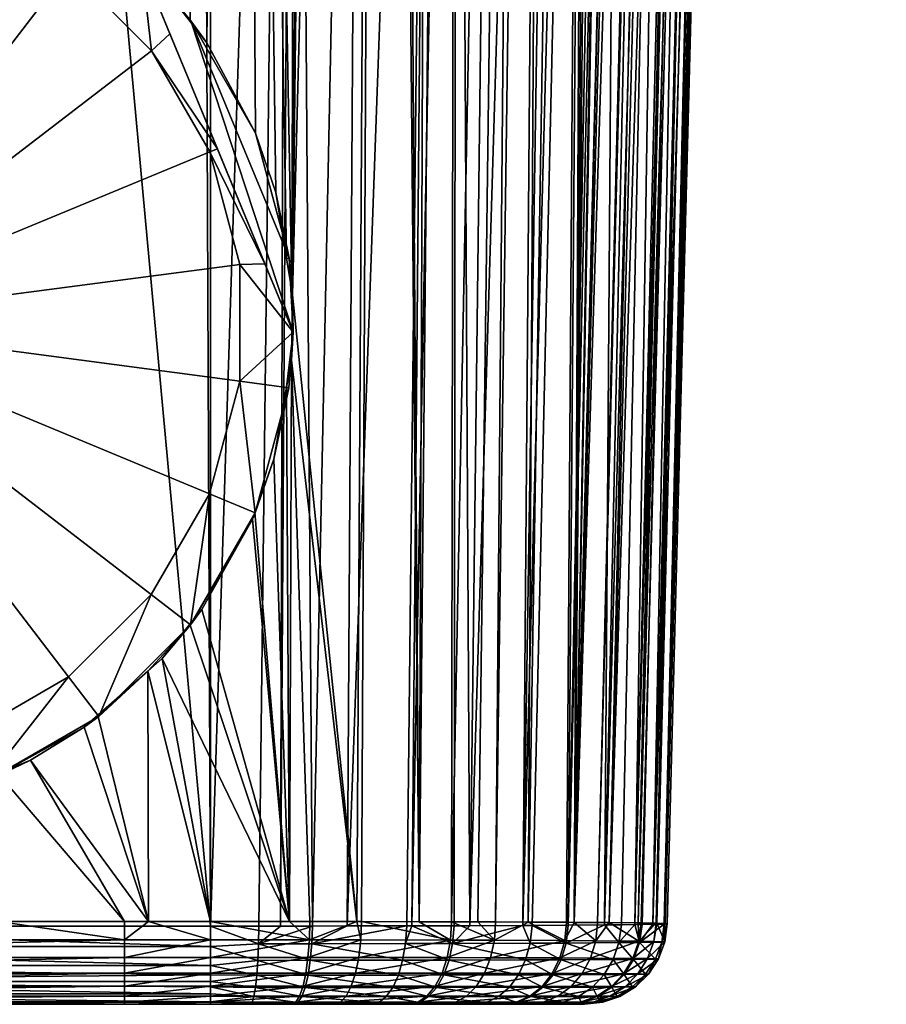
# Model space of a CAD drawing. Extents: x -0.145 to 0.145, y -0.184 to 0.
# Tile 243 of 256: x 0.005 to 0.026, y -0.184 to -0.16. Entities that reach past the tile are written whole.
import ezdxf

# ---------------------------------------------------------------- set-up
doc = ezdxf.new("R2010")
doc.units = 0
doc.layers.add('mesh', color=7, linetype='CONTINUOUS')

msp = doc.modelspace()

# ---------------------------------------------------------------- meshes
at = {"layer": 'mesh'}
mesh = msp.add_polyface(dxfattribs=at)
corners = [(0.011957, -0.124145, -0.008396), (0.012009, -0.122225, -0.008086), (0.013655, -0.122202, -0.008466), (0.011752, -0.124145, -0.008381), (0.009663, -0.122232, -0.007914), (0.009901, -0.124141, -0.008244), (0.009663, -0.124141, -0.008226), (0.004587, -0.122232, -0.007914), (0.004587, -0.124141, -0.008226), (-0.004818, -0.124141, -0.008226), (0.009663, -0.120434, -0.007201), (0.012127, -0.120417, -0.007376), (0.01386, -0.120373, -0.00776), (0.014035, -0.083104, -0.032518), (0.012857, -0.083102, -0.032891), (0.011884, -0.166456, -0.033252), (0.009903, -0.181723, -0.011362), (0.011593, -0.181722, -0.011511), (0.011742, -0.165577, -0.033273), (0.010526, -0.092545, -0.033242), (0.011483, -0.163976, -0.033311), (0.011866, -0.166342, -0.033255), (0.008878, -0.159158, -0.033409), (0.008255, -0.098227, -0.03327), (0.008357, -0.158682, -0.033408), (0.010057, -0.094873, -0.033261), (0.00962, -0.096007, -0.033265), (0.009411, -0.159841, -0.033411), (0.009813, -0.160357, -0.033412), (0.010159, -0.094365, -0.033257), (0.012668, -0.083101, -0.032951), (0.012122, -0.083101, -0.033007), (0.004747, -0.101115, -0.033276), (0.007201, -0.157627, -0.033406), (0.005798, -0.100501, -0.033275), (0.005226, -0.100835, -0.033276), (0.007618, -0.098976, -0.033271), (0.004566, -0.101183, -0.033277), (0.00344, -0.155656, -0.033401), (0.004479, -0.156101, -0.033402), (0.00196, -0.155301, -0.0334), (0.007016, -0.157458, -0.033405), (0.005758, -0.156648, -0.033403), (0.004704, -0.156197, -0.033402), (0.001477, -0.155268, -0.0334), (-0.000099, -0.102215, -0.033279), (-0.000555, -0.155132, -0.0334), (0.001329, -0.102182, -0.033279), (0.002658, -0.101901, -0.033278), (0.002524, -0.101951, -0.033278), (0.012368, -0.181722, -0.011641), (0.013565, -0.124147, -0.008774), (0.010991, -0.162542, -0.033364)]
mesh.append_faces([[corners[k] for k in face] for face in [(0, 1, 2, 2), (3, 1, 0, 0), (3, 4, 1, 1), (5, 4, 3, 3), (6, 4, 5, 5), (6, 7, 4, 4), (8, 7, 6, 6), (9, 7, 8, 8), (10, 4, 7, 7), (11, 1, 4, 4), (12, 2, 1, 1), (13, 14, 15, 15), (16, 5, 3, 3), (17, 3, 0, 0), (6, 16, 8, 8), (18, 19, 20, 20), (18, 21, 19, 19), (22, 23, 24, 24), (25, 26, 22, 22), (19, 27, 28, 28), (19, 22, 27, 27), (29, 25, 22, 22), (30, 21, 15, 15), (31, 19, 21, 21), (24, 32, 33, 33), (34, 35, 24, 24), (23, 36, 24, 24), (37, 38, 39, 39), (37, 40, 38, 38), (32, 41, 33, 33), (32, 42, 41, 41), (37, 43, 42, 42), (39, 43, 37, 37), (44, 45, 46, 46), (40, 47, 44, 44), (48, 49, 40, 40), (50, 0, 51, 51), (19, 52, 20, 20), (28, 52, 19, 19)]])
mesh = msp.add_polyface(dxfattribs=at)
corners = [(0.005235, -0.100849, -0.040432), (0.006595, -0.098306, -0.041632), (0.004635, -0.09981, -0.041632), (0.007443, -0.099155, -0.040432), (0.008099, -0.096346, -0.041632), (0.009138, -0.096946, -0.040432), (0.009044, -0.094064, -0.041632), (0.010203, -0.094374, -0.040432), (0.009367, -0.091614, -0.041632), (-0.000097, -0.091614, -0.043184), (0.00787, -0.096214, -0.043184), (0.008789, -0.093995, -0.043184), (0.006408, -0.09812, -0.043184), (0.004747, -0.101115, -0.033276), (0.005226, -0.100835, -0.033276), (0.007427, -0.099136, -0.033272), (0.005798, -0.100501, -0.033275), (0.008406, -0.098049, -0.033269), (0.009082, -0.096913, -0.033267), (0.008255, -0.098227, -0.03327), (0.007618, -0.098976, -0.033271), (0.010057, -0.094873, -0.033261), (0.00962, -0.096007, -0.033265), (0.010159, -0.094365, -0.033257), (0.010526, -0.092545, -0.033242), (0.012668, -0.083101, -0.032951), (0.011884, -0.166456, -0.033252), (0.012857, -0.083102, -0.032891), (0.012122, -0.083101, -0.033007), (0.011866, -0.166342, -0.033255), (0.004503, -0.099582, -0.041684), (0.004503, -0.099582, -0.043184), (0.006408, -0.09812, -0.041684), (0.00787, -0.096214, -0.041684), (0.008789, -0.093995, -0.041684), (0.009103, -0.091614, -0.043184)]
mesh.append_faces([[corners[k] for k in face] for face in [(0, 1, 2, 2), (3, 1, 0, 0), (3, 4, 1, 1), (5, 4, 3, 3), (5, 6, 4, 4), (7, 6, 5, 5), (7, 8, 6, 6), (9, 10, 11, 11), (9, 12, 10, 10), (0, 13, 14, 14), (0, 15, 3, 3), (0, 16, 15, 15), (14, 16, 0, 0), (5, 17, 18, 18), (5, 19, 17, 17), (3, 19, 5, 5), (3, 20, 19, 19), (15, 20, 3, 3), (5, 21, 7, 7), (5, 22, 21, 21), (18, 22, 5, 5), (7, 23, 24, 24), (21, 23, 7, 7), (25, 26, 27, 27), (28, 29, 25, 25), (30, 12, 31, 31), (32, 12, 30, 30), (32, 10, 12, 12), (33, 10, 32, 32), (33, 11, 10, 10), (34, 11, 33, 33), (34, 35, 11, 11), (1, 30, 2, 2), (1, 32, 30, 30), (4, 32, 1, 1), (4, 33, 32, 32), (6, 33, 4, 4), (6, 34, 33, 33), (8, 34, 6, 6)]])
mesh = msp.add_polyface(dxfattribs=at)
corners = [(0.021078, -0.120275, -0.01417), (0.020719, -0.122587, -0.014369), (0.019874, -0.121165, -0.012523), (0.019663, -0.123326, -0.012848), (0.019055, -0.121519, -0.01165), (0.019852, -0.123247, -0.013063), (0.01837, -0.123758, -0.011518), (0.017995, -0.121814, -0.010722), (0.019009, -0.123598, -0.012104), (0.016882, -0.123983, -0.010411), (0.015959, -0.122094, -0.009405), (0.017921, -0.123871, -0.011105), (0.015281, -0.124107, -0.009487), (0.013655, -0.122202, -0.008466), (0.01586, -0.124094, -0.009728), (0.016269, -0.120218, -0.008697), (0.018375, -0.119891, -0.009984), (0.019464, -0.11958, -0.010874), (0.014035, -0.083104, -0.032518), (0.013443, -0.181613, -0.032872), (0.013557, -0.181613, -0.032839), (0.011884, -0.166456, -0.033252), (0.014949, -0.181616, -0.032173), (0.01533, -0.083106, -0.032108), (0.014248, -0.083104, -0.03245), (0.019594, -0.083126, -0.029186), (0.019397, -0.083124, -0.029351), (0.018699, -0.181632, -0.029076), (0.020935, -0.093023, -0.027434), (0.020535, -0.083131, -0.028003), (0.019843, -0.181691, -0.017584), (0.019438, -0.181694, -0.01694), (0.021077, -0.122315, -0.014907), (0.017457, -0.181707, -0.014385), (0.016174, -0.181713, -0.013365), (0.014773, -0.181717, -0.012501), (0.015795, -0.181714, -0.013064), (0.013565, -0.124147, -0.008774), (0.011957, -0.124145, -0.008396), (0.015888, -0.083108, -0.031798), (0.015736, -0.181618, -0.031795), (0.016369, -0.18162, -0.031348), (0.017644, -0.083114, -0.030817), (0.016802, -0.181622, -0.031042), (0.018558, -0.181701, -0.015542), (0.013212, -0.18172, -0.011934)]
mesh.append_faces([[corners[k] for k in face] for face in [(0, 1, 2, 2), (2, 3, 4, 4), (2, 5, 3, 3), (1, 5, 2, 2), (4, 6, 7, 7), (4, 8, 6, 6), (3, 8, 4, 4), (7, 9, 10, 10), (7, 11, 9, 9), (6, 11, 7, 7), (10, 12, 13, 13), (10, 14, 12, 12), (9, 14, 10, 10), (15, 10, 13, 13), (16, 7, 10, 10), (17, 4, 7, 7), (18, 19, 20, 20), (18, 21, 19, 19), (22, 18, 20, 20), (23, 24, 22, 22), (25, 26, 27, 27), (28, 29, 27, 27), (30, 31, 32, 32), (31, 5, 1, 1), (33, 6, 8, 8), (33, 11, 6, 6), (34, 9, 11, 11), (14, 9, 34, 34), (14, 35, 12, 12), (34, 36, 14, 14), (13, 12, 37, 37), (38, 13, 37, 37), (39, 22, 40, 40), (41, 42, 40, 40), (43, 42, 41, 41), (44, 3, 5, 5), (8, 3, 44, 44), (45, 37, 12, 12)]])
mesh = msp.add_polyface(dxfattribs=at)
corners = [(0.023755, -0.112102, -0.019445), (0.023819, -0.110524, -0.020505), (0.023083, -0.111435, -0.021451), (0.022998, -0.113359, -0.020641), (0.023, -0.111629, -0.021665), (0.026255, -0.110008, -0.017564), (0.024856, -0.110968, -0.018404), (0.024673, -0.112595, -0.017036), (0.024929, -0.109519, -0.019514), (0.024113, -0.11016, -0.020127), (0.022939, -0.10884, -0.022753), (0.022242, -0.109958, -0.02421), (0.022457, -0.112286, -0.023179), (0.021576, -0.103786, -0.026107), (0.022694, -0.10596, -0.023909), (0.022424, -0.103104, -0.024806), (0.021905, -0.106847, -0.02529), (0.023791, -0.105116, -0.022727), (0.024013, -0.107782, -0.021492), (0.023528, -0.10245, -0.023696), (0.022013, -0.107848, -0.024942), (0.025412, -0.106836, -0.020488), (0.02554, -0.109039, -0.019054), (0.025151, -0.104348, -0.021791), (0.024847, -0.101848, -0.022817), (0.022505, -0.112796, -0.022954), (0.014949, -0.181616, -0.032173), (0.014248, -0.083104, -0.03245), (0.014035, -0.083104, -0.032518), (0.017587, -0.181626, -0.03026), (0.019196, -0.083123, -0.029519), (0.01816, -0.083117, -0.030385), (0.018699, -0.181632, -0.029076), (0.020535, -0.083131, -0.028003), (0.020435, -0.08313, -0.028129), (0.019594, -0.083126, -0.029186), (0.019397, -0.083124, -0.029351), (0.01533, -0.083106, -0.032108), (0.015888, -0.083108, -0.031798), (0.015736, -0.181618, -0.031795), (0.017644, -0.083114, -0.030817), (0.016802, -0.181622, -0.031042)]
mesh.append_faces([[corners[k] for k in face] for face in [(0, 1, 2, 2), (2, 3, 0, 0), (2, 4, 3, 3), (5, 6, 7, 7), (8, 9, 6, 6), (9, 0, 6, 6), (9, 1, 0, 0), (10, 11, 12, 12), (13, 14, 15, 15), (16, 14, 13, 13), (17, 10, 18, 18), (17, 14, 10, 10), (19, 14, 17, 17), (19, 15, 14, 14), (14, 11, 10, 10), (14, 20, 11, 11), (16, 20, 14, 14), (21, 8, 22, 22), (21, 18, 8, 8), (23, 18, 21, 21), (23, 17, 18, 18), (24, 17, 23, 23), (24, 19, 17, 17), (18, 9, 8, 8), (18, 1, 9, 9), (10, 1, 18, 18), (10, 2, 1, 1), (12, 2, 10, 10), (12, 4, 2, 2), (25, 4, 12, 12), (26, 27, 28, 28), (29, 30, 31, 31), (32, 33, 34, 34), (35, 32, 34, 34), (32, 36, 30, 30), (37, 26, 38, 38), (39, 40, 38, 38), (41, 31, 40, 40)]])
mesh = msp.add_polyface(dxfattribs=at)
corners = [(0.015709, -0.182063, -0.031752), (0.015736, -0.181618, -0.031795), (0.014949, -0.181616, -0.032173), (0.015758, -0.182142, -0.013122), (0.015795, -0.181714, -0.013064), (0.016174, -0.181713, -0.013365), (0.014773, -0.181717, -0.012501), (0.01462, -0.182145, -0.012495), (0.01465, -0.181717, -0.012433), (0.012352, -0.182148, -0.011709), (0.013212, -0.18172, -0.011934), (0.017457, -0.181707, -0.014385), (0.017687, -0.181706, -0.014568), (0.01764, -0.182136, -0.014616), (0.020171, -0.181687, -0.018373), (0.019786, -0.182123, -0.017613), (0.019843, -0.181691, -0.017584), (0.020344, -0.181685, -0.018793), (0.020285, -0.182118, -0.018813), (0.020602, -0.181679, -0.019921), (0.020268, -0.182087, -0.026078), (0.020321, -0.181647, -0.026097), (0.020249, -0.181647, -0.026245), (0.020682, -0.181654, -0.024845), (0.019546, -0.181639, -0.0277), (0.019269, -0.181636, -0.028275), (0.019223, -0.182078, -0.028246), (0.018699, -0.181632, -0.029076), (0.018515, -0.181631, -0.029335), (0.018473, -0.182073, -0.029302), (0.017587, -0.181626, -0.03026), (0.016802, -0.181622, -0.031042), (0.01677, -0.182066, -0.031002), (0.016369, -0.18162, -0.031348), (0.013557, -0.181613, -0.032839), (0.013443, -0.181613, -0.032872), (0.013541, -0.182058, -0.032792), (0.01816, -0.083117, -0.030385), (0.019196, -0.083123, -0.029519), (0.02127, -0.100513, -0.026752), (0.021339, -0.101246, -0.026607), (0.021905, -0.106847, -0.02529), (0.021077, -0.122315, -0.014907), (0.019009, -0.123598, -0.012104), (0.017921, -0.123871, -0.011105), (0.015281, -0.124107, -0.009487), (0.01586, -0.124094, -0.009728), (0.018558, -0.181701, -0.015542), (0.018506, -0.182132, -0.015583), (0.019438, -0.181694, -0.01694), (0.019852, -0.123247, -0.013063), (0.012368, -0.181722, -0.011641), (0.013565, -0.124147, -0.008774)]
mesh.append_faces([[corners[k] for k in face] for face in [(0, 1, 2, 2), (3, 4, 5, 5), (3, 6, 4, 4), (7, 8, 6, 6), (9, 10, 8, 8), (11, 3, 5, 5), (12, 13, 11, 11), (14, 15, 16, 16), (17, 18, 14, 14), (17, 19, 18, 18), (20, 21, 22, 22), (20, 23, 21, 21), (24, 20, 22, 22), (25, 26, 24, 24), (27, 26, 25, 25), (28, 29, 27, 27), (30, 29, 28, 28), (31, 32, 30, 30), (32, 33, 1, 1), (31, 33, 32, 32), (34, 0, 2, 2), (35, 36, 34, 34), (30, 37, 31, 31), (28, 38, 30, 30), (27, 38, 28, 28), (25, 39, 27, 27), (24, 40, 25, 25), (22, 41, 24, 24), (16, 42, 14, 14), (43, 12, 11, 11), (5, 44, 11, 11), (45, 8, 10, 10), (45, 6, 8, 8), (46, 4, 6, 6), (47, 48, 12, 12), (48, 47, 49, 49), (47, 50, 49, 49), (43, 47, 12, 12), (51, 52, 10, 10)]])
mesh = msp.add_polyface(dxfattribs=at)
corners = [(0.019174, -0.115679, -0.00298), (0.018589, -0.115595, -0.000728), (0.02013, -0.115574, -0.001194), (0.015625, -0.115806, -0.001883), (0.016197, -0.115627, -0.000006), (0.013431, -0.115631, 0.000465), (0.013114, -0.115843, -0.001443), (0.016269, -0.120218, -0.008697), (0.013655, -0.122202, -0.008466), (0.01386, -0.120373, -0.00776), (0.018375, -0.119891, -0.009984), (0.015959, -0.122094, -0.009405), (0.019464, -0.11958, -0.010874), (0.017995, -0.121814, -0.010722), (0.020302, -0.119223, -0.0117), (0.019055, -0.121519, -0.01165), (0.019874, -0.121165, -0.012523), (0.012811, -0.116464, -0.003262), (0.015081, -0.116409, -0.003679), (0.018266, -0.116235, -0.004707), (0.02233, -0.115407, -0.00453), (0.021074, -0.115903, -0.00613), (0.012538, -0.117468, -0.004906), (0.01459, -0.117406, -0.005308), (0.017453, -0.117213, -0.006287), (0.019957, -0.116854, -0.007625), (0.014176, -0.118748, -0.00669), (0.012306, -0.118807, -0.006299), (0.016776, -0.118563, -0.00764), (0.019041, -0.118208, -0.008933), (0.021256, -0.116538, -0.008549), (0.020211, -0.117888, -0.009821), (0.021111, -0.117534, -0.01064), (0.020935, -0.093023, -0.027434), (0.018699, -0.181632, -0.029076), (0.020942, -0.093876, -0.027409), (0.021049, -0.097205, -0.027183)]
mesh.append_faces([[corners[k] for k in face] for face in [(0, 1, 2, 2), (3, 1, 0, 0), (3, 4, 1, 1), (3, 5, 4, 4), (6, 5, 3, 3), (7, 8, 9, 9), (10, 11, 7, 7), (12, 13, 10, 10), (14, 15, 12, 12), (14, 16, 15, 15), (3, 17, 6, 6), (3, 18, 17, 17), (0, 18, 3, 3), (0, 19, 18, 18), (20, 19, 0, 0), (20, 21, 19, 19), (18, 22, 17, 17), (18, 23, 22, 22), (19, 23, 18, 18), (19, 24, 23, 23), (21, 24, 19, 19), (21, 25, 24, 24), (23, 26, 27, 27), (24, 26, 23, 23), (24, 28, 26, 26), (25, 28, 24, 24), (25, 29, 28, 28), (30, 29, 25, 25), (30, 31, 29, 29), (28, 9, 26, 26), (28, 7, 9, 9), (29, 7, 28, 28), (29, 10, 7, 7), (31, 10, 29, 29), (31, 12, 10, 10), (32, 12, 31, 31), (32, 14, 12, 12), (33, 34, 35, 35), (34, 36, 35, 35)]])
mesh = msp.add_polyface(dxfattribs=at)
corners = [(0.022906, -0.115303, -0.019313), (0.022544, -0.118145, -0.019535), (0.022641, -0.117057, -0.017883), (0.022646, -0.11682, -0.020573), (0.022187, -0.11854, -0.016416), (0.02213, -0.120411, -0.017436), (0.021772, -0.119369, -0.015441), (0.022198, -0.120109, -0.017732), (0.022496, -0.118764, -0.01905), (0.021589, -0.121567, -0.015996), (0.021078, -0.120275, -0.01417), (0.021753, -0.121328, -0.016342), (0.021077, -0.122315, -0.014907), (0.020719, -0.122587, -0.014369), (0.021542, -0.118374, -0.013235), (0.019874, -0.121165, -0.012523), (0.020302, -0.119223, -0.0117), (0.022275, -0.117541, -0.014414), (0.022728, -0.11679, -0.015324), (0.023252, -0.115455, -0.016718), (0.022539, -0.115606, -0.00713), (0.021256, -0.116538, -0.008549), (0.019957, -0.116854, -0.007625), (0.022254, -0.116194, -0.009405), (0.020211, -0.117888, -0.009821), (0.021111, -0.117534, -0.01064), (0.023726, -0.115416, -0.010994), (0.022442, -0.116722, -0.012155), (0.023233, -0.115949, -0.013319), (0.023724, -0.11526, -0.014222), (0.018699, -0.181632, -0.029076), (0.02127, -0.100513, -0.026752), (0.021049, -0.097205, -0.027183), (0.019269, -0.181636, -0.028275), (0.021339, -0.101246, -0.026607), (0.019546, -0.181639, -0.0277), (0.021576, -0.103786, -0.026107), (0.021905, -0.106847, -0.02529), (0.020249, -0.181647, -0.026245), (0.022013, -0.107848, -0.024942), (0.022242, -0.109958, -0.02421), (0.020698, -0.181655, -0.024701), (0.022457, -0.112286, -0.023179), (0.02088, -0.181663, -0.023102), (0.022505, -0.112796, -0.022954), (0.022631, -0.115585, -0.021363), (0.022621, -0.114684, -0.021939)]
mesh.append_faces([[corners[k] for k in face] for face in [(0, 1, 2, 2), (0, 3, 1, 1), (4, 5, 6, 6), (4, 7, 5, 5), (2, 7, 4, 4), (2, 8, 7, 7), (1, 8, 2, 2), (6, 9, 10, 10), (6, 11, 9, 9), (5, 11, 6, 6), (10, 12, 13, 13), (9, 12, 10, 10), (14, 15, 16, 16), (14, 10, 15, 15), (17, 10, 14, 14), (17, 6, 10, 10), (18, 6, 17, 17), (18, 4, 6, 6), (19, 4, 18, 18), (19, 2, 4, 4), (20, 21, 22, 22), (23, 24, 21, 21), (23, 25, 24, 24), (26, 27, 25, 25), (27, 16, 25, 25), (27, 14, 16, 16), (28, 14, 27, 27), (28, 17, 14, 14), (29, 18, 17, 17), (30, 31, 32, 32), (33, 34, 31, 31), (35, 36, 34, 34), (35, 37, 36, 36), (38, 39, 37, 37), (38, 40, 39, 39), (41, 42, 40, 40), (43, 44, 42, 42), (43, 45, 46, 46)]])
mesh = msp.add_polyface(dxfattribs=at)
corners = [(0.020954, -0.181666, -0.022446), (0.020894, -0.182103, -0.022446), (0.02082, -0.182108, -0.021151), (0.020901, -0.181671, -0.021499), (0.020881, -0.181673, -0.021144), (0.020285, -0.182118, -0.018813), (0.020602, -0.181679, -0.019921), (0.020626, -0.182092, -0.024833), (0.020698, -0.181655, -0.024701), (0.020682, -0.181654, -0.024845), (0.02088, -0.181663, -0.023102), (0.020666, -0.182519, -0.021169), (0.020499, -0.182884, -0.022444), (0.020427, -0.182887, -0.021196), (0.02074, -0.182515, -0.022445), (0.020243, -0.182879, -0.024746), (0.020477, -0.182507, -0.024799), (0.020321, -0.181647, -0.026097), (0.022242, -0.109958, -0.02421), (0.020249, -0.181647, -0.026245), (0.022457, -0.112286, -0.023179), (0.022621, -0.114684, -0.021939), (0.022505, -0.112796, -0.022954), (0.022646, -0.11682, -0.020573), (0.022631, -0.115585, -0.021363), (0.022198, -0.120109, -0.017732), (0.022496, -0.118764, -0.01905), (0.022544, -0.118145, -0.019535), (0.02213, -0.120411, -0.017436), (0.021753, -0.121328, -0.016342), (0.020344, -0.181685, -0.018793), (0.020171, -0.181687, -0.018373), (0.021589, -0.121567, -0.015996), (0.021077, -0.122315, -0.014907), (0.019438, -0.181694, -0.01694), (0.020719, -0.122587, -0.014369)]
mesh.append_faces([[corners[k] for k in face] for face in [(0, 1, 2, 2), (2, 3, 0, 0), (2, 4, 3, 3), (5, 4, 2, 2), (5, 6, 4, 4), (7, 8, 9, 9), (1, 8, 7, 7), (1, 10, 8, 8), (0, 10, 1, 1), (11, 12, 13, 13), (14, 12, 11, 11), (14, 15, 12, 12), (16, 15, 14, 14), (2, 11, 5, 5), (2, 14, 11, 11), (1, 14, 2, 2), (1, 16, 14, 14), (7, 16, 1, 1), (17, 18, 19, 19), (17, 9, 18, 18), (8, 18, 9, 9), (10, 20, 8, 8), (21, 22, 10, 10), (10, 23, 24, 24), (0, 23, 10, 10), (0, 3, 23, 23), (6, 25, 26, 26), (3, 27, 23, 23), (3, 26, 27, 27), (4, 26, 3, 3), (4, 6, 26, 26), (6, 28, 25, 25), (6, 29, 28, 28), (30, 29, 6, 6), (30, 31, 29, 29), (31, 32, 29, 29), (31, 33, 32, 32), (34, 35, 33, 33)]])
mesh = msp.add_polyface(dxfattribs=at)
corners = [(0.011742, -0.165577, -0.033273), (0.011483, -0.163976, -0.033311), (0.011802, -0.165567, -0.034934), (0.011866, -0.166342, -0.033255), (0.011884, -0.166456, -0.033252), (0.011901, -0.167355, -0.034934), (0.01092, -0.17188, -0.033392), (0.010976, -0.171722, -0.033385), (0.010985, -0.171725, -0.038041), (0.009416, -0.174437, -0.038041), (0.011437, -0.170433, -0.03333), (0.011799, -0.1687, -0.038041), (0.011745, -0.168691, -0.033279), (0.011901, -0.167355, -0.038041), (0.009884, -0.162999, -0.038734), (0.01122, -0.165707, -0.038256), (0.010069, -0.162923, -0.038618), (0.010612, -0.165723, -0.038734), (0.010609, -0.168542, -0.038734), (0.009877, -0.171265, -0.038734), (0.008465, -0.173705, -0.038734), (-0.000097, -0.167123, -0.038734), (0.00647, -0.175697, -0.038734), (0.001303, -0.177832, -0.038734), (0.004027, -0.177105, -0.038734), (0.00943, -0.159826, -0.034934), (0.008238, -0.15849, -0.034934), (0.011593, -0.181722, -0.011511), (0.011957, -0.124145, -0.008396), (0.012368, -0.181722, -0.011641), (0.011074, -0.181723, -0.011425), (0.011752, -0.124145, -0.008381), (0.004587, -0.124141, -0.008226), (0.009903, -0.181723, -0.011362), (-0.004964, -0.181723, -0.011362), (0.011861, -0.168038, -0.033259), (0.010991, -0.162542, -0.033364), (0.010994, -0.162541, -0.034934), (0.011813, -0.181611, -0.03325), (0.013443, -0.181613, -0.032872)]
mesh.append_faces([[corners[k] for k in face] for face in [(0, 1, 2, 2), (2, 3, 0, 0), (2, 4, 3, 3), (5, 4, 2, 2), (6, 7, 8, 8), (9, 6, 8, 8), (10, 8, 7, 7), (10, 11, 8, 8), (12, 11, 10, 10), (12, 13, 11, 11), (5, 13, 12, 12), (14, 15, 16, 16), (17, 15, 14, 14), (17, 13, 15, 15), (18, 13, 17, 17), (18, 11, 13, 13), (18, 8, 11, 11), (19, 8, 18, 18), (19, 9, 8, 8), (20, 9, 19, 19), (21, 22, 20, 20), (23, 24, 21, 21), (21, 18, 17, 17), (21, 19, 18, 18), (20, 19, 21, 21), (17, 14, 21, 21), (25, 5, 2, 2), (15, 13, 5, 5), (26, 15, 5, 5), (27, 28, 29, 29), (30, 31, 27, 27), (32, 33, 34, 34), (5, 12, 35, 35), (2, 36, 37, 37), (2, 1, 36, 36), (5, 35, 4, 4), (38, 35, 12, 12), (39, 4, 35, 35)]])
mesh = msp.add_polyface(dxfattribs=at)
corners = [(0.007217, -0.157609, -0.038041), (0.008238, -0.15849, -0.038041), (0.008238, -0.15849, -0.034934), (0.00943, -0.159826, -0.034934), (0.008878, -0.159158, -0.033409), (0.009411, -0.159841, -0.033411), (0.009813, -0.160357, -0.033412), (0.010994, -0.162541, -0.034934), (0.004704, -0.156197, -0.033402), (0.004479, -0.156101, -0.033402), (0.004505, -0.15604, -0.038041), (0.005758, -0.156648, -0.033403), (0.007016, -0.157458, -0.033405), (0.007201, -0.157627, -0.033406), (0.008357, -0.158682, -0.033408), (0.00196, -0.155301, -0.0334), (0.00148, -0.155227, -0.038041), (0.00344, -0.155656, -0.033401), (0.001477, -0.155268, -0.0334), (-0.000555, -0.155132, -0.0334), (0.009884, -0.162999, -0.038734), (0.010069, -0.162923, -0.038618), (0.008477, -0.160556, -0.038734), (0.001322, -0.156417, -0.038734), (0.004045, -0.157149, -0.038734), (0.006485, -0.158561, -0.038734), (0.008919, -0.160138, -0.038256), (-0.000097, -0.167123, -0.038734), (0.011802, -0.165567, -0.034934), (0.011901, -0.167355, -0.034934), (0.01122, -0.165707, -0.038256), (0.011074, -0.181723, -0.011425), (0.009903, -0.181723, -0.011362), (0.011752, -0.124145, -0.008381), (0.009663, -0.124141, -0.008226), (0.009901, -0.124141, -0.008244), (0.010991, -0.162542, -0.033364)]
mesh.append_faces([[corners[k] for k in face] for face in [(0, 1, 2, 2), (2, 3, 4, 4), (3, 5, 4, 4), (3, 6, 5, 5), (7, 6, 3, 3), (8, 9, 10, 10), (10, 11, 8, 8), (10, 12, 11, 11), (0, 12, 10, 10), (0, 13, 12, 12), (2, 13, 0, 0), (2, 14, 13, 13), (4, 14, 2, 2), (10, 15, 16, 16), (10, 17, 15, 15), (9, 17, 10, 10), (16, 18, 19, 19), (15, 18, 16, 16), (20, 21, 22, 22), (23, 10, 16, 16), (24, 10, 23, 23), (24, 0, 10, 10), (25, 0, 24, 24), (25, 1, 0, 0), (22, 1, 25, 25), (22, 26, 1, 1), (21, 26, 22, 22), (27, 22, 25, 25), (27, 20, 22, 22), (27, 24, 23, 23), (25, 24, 27, 27), (3, 28, 7, 7), (2, 29, 3, 3), (2, 1, 26, 26), (2, 21, 30, 30), (26, 21, 2, 2), (31, 32, 33, 33), (34, 35, 32, 32), (7, 36, 6, 6)]])
mesh = msp.add_polyface(dxfattribs=at)
corners = [(-0.001674, -0.179019, -0.038041), (0.001457, -0.178997, -0.033454), (0.001458, -0.179022, -0.038041), (-0.000795, -0.179103, -0.033455), (0.00321, -0.178658, -0.033454), (0.004485, -0.178214, -0.038041), (0.001723, -0.178984, -0.033454), (0.00476, -0.178031, -0.033452), (0.005547, -0.177713, -0.033452), (0.00446, -0.178152, -0.033453), (0.004027, -0.177105, -0.038734), (0.00647, -0.175697, -0.038734), (0.001303, -0.177832, -0.038734), (-0.001517, -0.177829, -0.038734), (-0.000097, -0.167123, -0.038734), (0.007822, -0.183564, -0.031906), (-0.010097, -0.183614, -0.03146), (0.007822, -0.183614, -0.03146), (0.007822, -0.183416, -0.032329), (-0.010097, -0.183564, -0.031906), (0.007822, -0.183177, -0.032709), (-0.010097, -0.183416, -0.032329), (0.007822, -0.182859, -0.033026), (-0.010097, -0.183177, -0.032709), (0.007822, -0.182479, -0.033264), (-0.010097, -0.182859, -0.033026), (0.007822, -0.182055, -0.033411), (-0.010097, -0.182479, -0.033264), (0.00477, -0.18161, -0.03346), (-0.010097, -0.182055, -0.033411), (-0.008043, -0.183614, -0.013359), (-0.008043, -0.183551, -0.012859), (0.009903, -0.183614, -0.013359), (-0.008043, -0.183066, -0.011984), (0.009903, -0.183194, -0.012158), (0.009903, -0.183364, -0.012391), (0.009903, -0.183066, -0.011984), (0.009903, -0.182899, -0.011847), (-0.008043, -0.182676, -0.011664), (0.009903, -0.182676, -0.011664), (0.007822, -0.18161, -0.03346), (0.009903, -0.183551, -0.012859), (-0.008043, -0.183364, -0.012391), (-0.008043, -0.182219, -0.011453), (0.009903, -0.182219, -0.011453), (0.009903, -0.181723, -0.011362), (-0.004964, -0.181723, -0.011362)]
mesh.append_faces([[corners[k] for k in face] for face in [(0, 1, 2, 2), (0, 3, 1, 1), (2, 4, 5, 5), (2, 6, 4, 4), (1, 6, 2, 2), (5, 7, 8, 8), (5, 9, 7, 7), (4, 9, 5, 5), (10, 5, 11, 11), (10, 2, 5, 5), (12, 2, 10, 10), (12, 0, 2, 2), (13, 0, 12, 12), (14, 13, 12, 12), (14, 10, 11, 11), (15, 16, 17, 17), (18, 19, 15, 15), (20, 21, 18, 18), (22, 23, 20, 20), (24, 25, 22, 22), (26, 27, 24, 24), (28, 29, 26, 26), (30, 31, 32, 32), (33, 34, 35, 35), (33, 36, 34, 34), (33, 37, 36, 36), (38, 39, 37, 37), (16, 30, 32, 32), (28, 1, 3, 3), (28, 6, 1, 1), (4, 6, 28, 28), (28, 9, 4, 4), (28, 7, 9, 9), (40, 7, 28, 28), (31, 41, 32, 32), (42, 35, 41, 41), (43, 44, 39, 39), (45, 44, 46, 46)]])
mesh = msp.add_polyface(dxfattribs=at)
corners = [(0.009416, -0.174437, -0.038041), (0.009691, -0.174064, -0.033443), (0.01092, -0.17188, -0.033392), (0.009903, -0.183066, -0.011984), (0.009903, -0.182899, -0.011847), (0.011024, -0.182909, -0.011895), (0.009903, -0.182676, -0.011664), (0.011067, -0.182149, -0.011494), (0.009903, -0.181723, -0.011362), (0.011074, -0.181723, -0.011425), (0.012368, -0.181722, -0.011641), (0.012352, -0.182148, -0.011709), (0.011593, -0.181722, -0.011511), (0.013212, -0.18172, -0.011934), (0.012304, -0.181611, -0.033196), (0.012294, -0.182056, -0.033148), (0.013443, -0.181613, -0.032872), (0.010991, -0.183206, -0.012207), (0.012262, -0.182909, -0.012101), (0.012192, -0.183206, -0.012408), (0.01221, -0.18286, -0.032771), (0.012141, -0.183177, -0.032462), (0.013413, -0.18286, -0.032428), (0.009903, -0.182859, -0.033026), (0.009903, -0.183177, -0.032709), (0.01105, -0.182551, -0.011653), (0.012317, -0.18255, -0.011865), (0.014447, -0.182907, -0.012858), (0.012261, -0.18248, -0.033004), (0.013492, -0.182481, -0.032652), (0.009903, -0.182479, -0.033264), (0.014551, -0.182548, -0.012639), (0.013541, -0.182058, -0.032792), (0.009903, -0.182055, -0.033411), (0.009903, -0.18161, -0.03346), (0.011813, -0.181611, -0.03325), (0.009401, -0.174424, -0.033444), (0.010976, -0.171722, -0.033385), (0.011437, -0.170433, -0.03333), (0.011745, -0.168691, -0.033279), (0.009903, -0.182219, -0.011453), (0.011861, -0.168038, -0.033259)]
mesh.append_faces([[corners[k] for k in face] for face in [(0, 1, 2, 2), (3, 4, 5, 5), (6, 5, 4, 4), (7, 8, 9, 9), (7, 10, 11, 11), (7, 12, 10, 10), (9, 12, 7, 7), (10, 13, 11, 11), (14, 15, 16, 16), (5, 17, 3, 3), (18, 19, 5, 5), (20, 21, 22, 22), (23, 24, 20, 20), (25, 5, 6, 6), (25, 18, 5, 5), (26, 18, 25, 25), (26, 27, 18, 18), (28, 20, 29, 29), (28, 23, 20, 20), (30, 23, 28, 28), (7, 26, 25, 25), (11, 26, 7, 7), (11, 31, 26, 26), (15, 28, 32, 32), (15, 30, 28, 28), (33, 30, 15, 15), (15, 34, 33, 33), (15, 35, 34, 34), (14, 35, 15, 15), (1, 36, 35, 35), (35, 2, 1, 1), (35, 37, 2, 2), (38, 37, 35, 35), (35, 39, 38, 38), (25, 6, 40, 40), (7, 40, 8, 8), (7, 25, 40, 40), (14, 41, 35, 35), (16, 41, 14, 14)]])
mesh = msp.add_polyface(dxfattribs=at)
corners = [(0.004485, -0.178214, -0.038041), (0.006842, -0.176913, -0.03345), (0.007199, -0.17665, -0.038041), (0.005547, -0.177713, -0.033452), (0.009416, -0.174437, -0.038041), (0.008734, -0.175248, -0.033446), (0.009401, -0.174424, -0.033444), (0.008386, -0.175554, -0.033447), (0.007174, -0.176621, -0.033449), (0.009691, -0.174064, -0.033443), (0.008465, -0.173705, -0.038734), (0.00647, -0.175697, -0.038734), (0.007822, -0.182055, -0.033411), (0.007822, -0.18161, -0.03346), (0.00477, -0.18161, -0.03346), (0.009903, -0.182055, -0.033411), (0.009903, -0.18161, -0.03346), (0.008398, -0.18161, -0.03346), (0.007822, -0.182479, -0.033264), (0.009903, -0.182479, -0.033264), (0.007822, -0.182859, -0.033026), (0.009903, -0.182859, -0.033026), (0.007822, -0.183177, -0.032709), (0.009903, -0.183177, -0.032709), (0.007822, -0.183416, -0.032329), (0.009903, -0.183416, -0.032329), (0.007822, -0.183564, -0.031906), (0.009903, -0.183564, -0.031906), (0.007822, -0.183614, -0.03146), (0.009903, -0.183614, -0.03146), (0.009903, -0.183614, -0.013359), (0.010862, -0.183614, -0.01341), (0.00476, -0.178031, -0.033452), (0.011813, -0.181611, -0.03325), (0.009903, -0.183551, -0.012859)]
mesh.append_faces([[corners[k] for k in face] for face in [(0, 1, 2, 2), (0, 3, 1, 1), (4, 5, 6, 6), (4, 7, 5, 5), (2, 7, 4, 4), (2, 8, 7, 7), (1, 8, 2, 2), (6, 9, 4, 4), (10, 2, 4, 4), (11, 2, 10, 10), (11, 0, 2, 2), (12, 13, 14, 14), (15, 16, 17, 17), (12, 17, 13, 13), (12, 15, 17, 17), (18, 15, 12, 12), (18, 19, 15, 15), (20, 19, 18, 18), (20, 21, 19, 19), (22, 21, 20, 20), (22, 23, 21, 21), (24, 23, 22, 22), (24, 25, 23, 23), (26, 25, 24, 24), (26, 27, 25, 25), (28, 27, 26, 26), (28, 29, 27, 27), (30, 29, 28, 28), (31, 29, 30, 30), (13, 3, 32, 32), (17, 3, 13, 13), (17, 1, 3, 3), (17, 8, 1, 1), (17, 7, 8, 8), (16, 7, 17, 17), (16, 5, 7, 7), (33, 5, 16, 16), (33, 6, 5, 5), (31, 30, 34, 34)]])
mesh = msp.add_polyface(dxfattribs=at)
corners = [(0.007822, -0.183564, -0.031906), (-0.010097, -0.183564, -0.031906), (-0.010097, -0.183614, -0.03146), (0.007822, -0.183416, -0.032329), (-0.010097, -0.183416, -0.032329), (0.007822, -0.183177, -0.032709), (-0.010097, -0.183177, -0.032709), (0.007822, -0.182859, -0.033026), (-0.010097, -0.182859, -0.033026), (0.007822, -0.182479, -0.033264), (-0.010097, -0.182479, -0.033264), (0.007822, -0.182055, -0.033411), (-0.010097, -0.182055, -0.033411), (0.00477, -0.18161, -0.03346), (-0.010097, -0.18161, -0.03346), (-0.011056, -0.183614, -0.031409), (-0.011104, -0.183564, -0.031852), (-0.011189, -0.183177, -0.032651), (-0.011223, -0.182859, -0.032966), (-0.011248, -0.182479, -0.033202), (-0.011264, -0.182056, -0.033349), (-0.010097, -0.183364, -0.012391), (-0.008043, -0.183364, -0.012391), (-0.008043, -0.183551, -0.012859), (-0.010097, -0.183194, -0.012158), (-0.008043, -0.183066, -0.011984), (-0.010097, -0.183066, -0.011984), (-0.010097, -0.182676, -0.011664), (-0.008043, -0.182676, -0.011664), (-0.010097, -0.182899, -0.011847), (0.009903, -0.183364, -0.012391), (-0.008043, -0.181723, -0.011362), (-0.008043, -0.182219, -0.011453), (-0.008592, -0.181723, -0.011362), (-0.004964, -0.181723, -0.011362), (0.009903, -0.182899, -0.011847), (0.009903, -0.182676, -0.011664), (-0.010097, -0.183614, -0.013359), (-0.008043, -0.183614, -0.013359), (0.009903, -0.183614, -0.013359), (0.007822, -0.183614, -0.03146), (-0.010097, -0.18356, -0.01293), (-0.010097, -0.182219, -0.011453), (0.009903, -0.183551, -0.012859), (-0.010097, -0.181723, -0.011362), (0.009903, -0.182219, -0.011453)]
mesh.append_faces([[corners[k] for k in face] for face in [(0, 1, 2, 2), (3, 4, 1, 1), (5, 6, 4, 4), (7, 8, 6, 6), (9, 10, 8, 8), (11, 12, 10, 10), (13, 14, 12, 12), (15, 2, 1, 1), (16, 1, 4, 4), (17, 6, 8, 8), (18, 8, 10, 10), (19, 10, 12, 12), (20, 12, 14, 14), (16, 15, 1, 1), (21, 22, 23, 23), (24, 22, 21, 21), (24, 25, 22, 22), (26, 25, 24, 24), (25, 27, 28, 28), (25, 29, 27, 27), (26, 29, 25, 25), (25, 30, 22, 22), (31, 32, 33, 33), (31, 34, 32, 32), (28, 35, 25, 25), (32, 36, 28, 28), (2, 37, 38, 38), (15, 37, 2, 2), (39, 40, 2, 2), (21, 23, 41, 41), (28, 42, 32, 32), (28, 27, 42, 42), (38, 41, 23, 23), (37, 41, 38, 38), (22, 43, 23, 23), (33, 42, 44, 44), (33, 32, 42, 42), (34, 45, 32, 32)]])
mesh = msp.add_polyface(dxfattribs=at)
corners = [(0.01462, -0.182145, -0.012495), (0.014773, -0.181717, -0.012501), (0.015758, -0.182142, -0.013122), (0.012352, -0.182148, -0.011709), (0.01465, -0.181717, -0.012433), (0.017457, -0.181707, -0.014385), (0.01764, -0.182136, -0.014616), (0.017687, -0.181706, -0.014568), (0.018506, -0.182132, -0.015583), (0.019438, -0.181694, -0.01694), (0.019843, -0.181691, -0.017584), (0.019786, -0.182123, -0.017613), (0.020171, -0.181687, -0.018373), (0.020285, -0.182118, -0.018813), (0.020626, -0.182092, -0.024833), (0.020682, -0.181654, -0.024845), (0.020268, -0.182087, -0.026078), (0.019546, -0.181639, -0.0277), (0.019223, -0.182078, -0.028246), (0.018699, -0.181632, -0.029076), (0.018473, -0.182073, -0.029302), (0.017587, -0.181626, -0.03026), (0.01677, -0.182066, -0.031002), (0.015736, -0.181618, -0.031795), (0.015709, -0.182063, -0.031752), (0.013557, -0.181613, -0.032839), (0.013541, -0.182058, -0.032792), (0.013443, -0.181613, -0.032872), (0.012294, -0.182056, -0.033148), (0.014551, -0.182548, -0.012639), (0.015673, -0.182546, -0.013256), (0.017528, -0.182541, -0.014728), (0.018383, -0.182538, -0.015681), (0.019645, -0.182531, -0.017681), (0.020137, -0.182527, -0.018864), (0.020666, -0.182519, -0.021169), (0.020125, -0.182503, -0.026028), (0.020477, -0.182507, -0.024799), (0.019095, -0.182496, -0.028166), (0.018356, -0.182493, -0.029208), (0.016677, -0.182487, -0.030886), (0.015631, -0.182484, -0.031626), (0.013492, -0.182481, -0.032652), (0.012261, -0.18248, -0.033004)]
mesh.append_faces([[corners[k] for k in face] for face in [(0, 1, 2, 2), (3, 4, 0, 0), (5, 6, 2, 2), (7, 8, 6, 6), (9, 10, 11, 11), (8, 9, 11, 11), (12, 13, 11, 11), (14, 15, 16, 16), (17, 18, 16, 16), (19, 20, 18, 18), (21, 22, 20, 20), (22, 23, 24, 24), (25, 26, 24, 24), (27, 28, 26, 26), (0, 29, 3, 3), (2, 30, 0, 0), (2, 31, 30, 30), (6, 31, 2, 2), (6, 32, 31, 31), (8, 32, 6, 6), (8, 33, 32, 32), (11, 33, 8, 8), (11, 34, 33, 33), (13, 34, 11, 11), (13, 35, 34, 34), (14, 36, 37, 37), (16, 36, 14, 14), (16, 38, 36, 36), (18, 38, 16, 16), (18, 39, 38, 38), (20, 39, 18, 18), (20, 40, 39, 39), (22, 40, 20, 20), (22, 41, 40, 40), (24, 41, 22, 22), (24, 42, 41, 41), (26, 42, 24, 24), (26, 43, 42, 42)]])
mesh = msp.add_polyface(dxfattribs=at)
corners = [(0.013976, -0.183567, -0.013848), (0.014729, -0.183614, -0.014753), (0.013791, -0.183614, -0.014236), (0.014959, -0.183567, -0.014389), (0.01628, -0.183614, -0.015986), (0.015831, -0.183564, -0.029827), (0.01468, -0.183614, -0.030097), (0.015554, -0.183614, -0.02948), (0.014915, -0.183564, -0.030474), (0.012897, -0.183614, -0.030951), (0.013044, -0.183564, -0.031371), (0.014153, -0.183429, -0.013477), (0.015178, -0.183428, -0.014041), (0.016584, -0.183567, -0.01568), (0.015138, -0.183417, -0.030833), (0.016094, -0.183417, -0.030156), (0.013183, -0.183416, -0.031771), (0.014312, -0.183205, -0.013142), (0.012192, -0.183206, -0.012408), (0.015376, -0.183204, -0.013727), (0.015338, -0.183179, -0.031155), (0.013309, -0.183177, -0.032129), (0.014447, -0.182907, -0.012858), (0.012262, -0.182909, -0.012101), (0.015544, -0.182905, -0.013461), (0.015505, -0.182863, -0.031424), (0.013413, -0.18286, -0.032428), (0.014551, -0.182548, -0.012639), (0.012317, -0.18255, -0.011865), (0.015673, -0.182546, -0.013256), (0.015631, -0.182484, -0.031626), (0.013492, -0.182481, -0.032652), (0.01221, -0.18286, -0.032771), (0.01462, -0.182145, -0.012495), (0.018895, -0.183614, -0.021374), (0.018955, -0.183614, -0.022439), (0.010862, -0.183614, -0.01341), (0.016956, -0.183614, -0.028082), (0.017574, -0.183614, -0.027213), (0.018436, -0.183614, -0.02543), (0.016993, -0.183614, -0.016783), (0.018046, -0.183614, -0.018458), (0.011923, -0.183614, -0.013588)]
mesh.append_faces([[corners[k] for k in face] for face in [(0, 1, 2, 2), (3, 1, 0, 0), (3, 4, 1, 1), (5, 6, 7, 7), (8, 6, 5, 5), (8, 9, 6, 6), (10, 9, 8, 8), (11, 3, 0, 0), (12, 3, 11, 11), (12, 13, 3, 3), (14, 8, 15, 15), (14, 10, 8, 8), (16, 10, 14, 14), (17, 11, 18, 18), (17, 12, 11, 11), (19, 12, 17, 17), (20, 16, 14, 14), (21, 16, 20, 20), (22, 17, 23, 23), (22, 19, 17, 17), (24, 19, 22, 22), (25, 21, 20, 20), (26, 21, 25, 25), (27, 22, 28, 28), (27, 24, 22, 22), (29, 24, 27, 27), (30, 26, 25, 25), (31, 26, 30, 30), (31, 32, 26, 26), (33, 29, 27, 27), (34, 35, 36, 36), (36, 37, 7, 7), (36, 38, 37, 37), (39, 38, 36, 36), (40, 41, 36, 36), (36, 4, 40, 40), (36, 1, 4, 4), (42, 2, 1, 1)]])
mesh = msp.add_polyface(dxfattribs=at)
corners = [(0.016584, -0.183567, -0.01568), (0.01628, -0.183614, -0.015986), (0.014959, -0.183567, -0.014389), (0.016993, -0.183614, -0.016783), (0.017332, -0.183567, -0.016515), (0.018046, -0.183614, -0.018458), (0.017949, -0.183565, -0.027448), (0.016956, -0.183614, -0.028082), (0.017574, -0.183614, -0.027213), (0.017301, -0.183565, -0.02836), (0.015554, -0.183614, -0.02948), (0.015831, -0.183564, -0.029827), (0.016874, -0.183427, -0.015387), (0.015178, -0.183428, -0.014041), (0.017655, -0.183427, -0.016258), (0.017629, -0.183418, -0.028623), (0.016094, -0.183417, -0.030156), (0.014915, -0.183564, -0.030474), (0.015376, -0.183204, -0.013727), (0.017136, -0.183202, -0.015123), (0.017947, -0.183201, -0.016027), (0.017924, -0.183182, -0.02886), (0.01633, -0.18318, -0.030452), (0.015138, -0.183417, -0.030833), (0.015338, -0.183179, -0.031155), (0.015544, -0.182905, -0.013461), (0.017358, -0.182902, -0.0149), (0.01817, -0.182869, -0.029058), (0.016528, -0.182865, -0.030699), (0.015505, -0.182863, -0.031424), (0.015673, -0.182546, -0.013256), (0.017528, -0.182541, -0.014728), (0.016677, -0.182487, -0.030886), (0.018356, -0.182493, -0.029208), (0.015631, -0.182484, -0.031626), (0.010862, -0.183614, -0.01341), (0.018731, -0.183614, -0.024405), (0.018436, -0.183614, -0.02543), (0.018955, -0.183614, -0.022439), (0.018456, -0.183614, -0.019446), (0.018895, -0.183614, -0.021374)]
mesh.append_faces([[corners[k] for k in face] for face in [(0, 1, 2, 2), (0, 3, 1, 1), (4, 3, 0, 0), (4, 5, 3, 3), (6, 7, 8, 8), (9, 7, 6, 6), (9, 10, 7, 7), (11, 10, 9, 9), (12, 0, 13, 13), (12, 4, 0, 0), (14, 4, 12, 12), (15, 11, 9, 9), (16, 11, 15, 15), (16, 17, 11, 11), (18, 12, 13, 13), (19, 12, 18, 18), (19, 14, 12, 12), (20, 14, 19, 19), (21, 16, 15, 15), (22, 16, 21, 21), (22, 23, 16, 16), (24, 23, 22, 22), (25, 19, 18, 18), (26, 19, 25, 25), (26, 20, 19, 19), (27, 22, 21, 21), (28, 22, 27, 27), (28, 24, 22, 22), (29, 24, 28, 28), (30, 26, 25, 25), (31, 26, 30, 30), (32, 28, 33, 33), (32, 29, 28, 28), (34, 29, 32, 32), (35, 36, 37, 37), (35, 38, 36, 36), (35, 39, 40, 40), (35, 5, 39, 39)]])
mesh = msp.add_polyface(dxfattribs=at)
corners = [(0.018437, -0.183566, -0.018268), (0.018046, -0.183614, -0.018458), (0.017332, -0.183567, -0.016515), (0.018456, -0.183614, -0.019446), (0.018867, -0.183566, -0.019304), (0.018895, -0.183614, -0.021374), (0.019329, -0.183566, -0.021323), (0.018955, -0.183614, -0.022439), (0.019392, -0.183566, -0.022441), (0.018731, -0.183614, -0.024405), (0.01916, -0.183565, -0.024502), (0.018436, -0.183614, -0.02543), (0.018851, -0.183565, -0.025577), (0.017574, -0.183614, -0.027213), (0.017949, -0.183565, -0.027448), (0.017655, -0.183427, -0.016258), (0.018809, -0.183426, -0.018087), (0.019258, -0.183425, -0.019168), (0.019246, -0.18342, -0.025717), (0.018305, -0.183419, -0.027671), (0.017301, -0.183565, -0.02836), (0.017629, -0.183418, -0.028623), (0.017947, -0.183201, -0.016027), (0.019144, -0.183198, -0.017924), (0.018625, -0.183184, -0.027871), (0.019601, -0.183187, -0.025842), (0.017924, -0.183182, -0.02886), (0.018193, -0.1829, -0.015832), (0.017358, -0.182902, -0.0149), (0.019427, -0.182895, -0.017787), (0.018892, -0.182871, -0.028039), (0.01817, -0.182869, -0.029058), (0.017528, -0.182541, -0.014728), (0.018383, -0.182538, -0.015681), (0.019645, -0.182531, -0.017681), (0.019095, -0.182496, -0.028166), (0.018356, -0.182493, -0.029208), (0.016528, -0.182865, -0.030699)]
mesh.append_faces([[corners[k] for k in face] for face in [(0, 1, 2, 2), (0, 3, 1, 1), (4, 3, 0, 0), (4, 5, 3, 3), (6, 5, 4, 4), (6, 7, 5, 5), (8, 9, 7, 7), (10, 11, 9, 9), (12, 11, 10, 10), (12, 13, 11, 11), (14, 13, 12, 12), (15, 0, 2, 2), (16, 0, 15, 15), (16, 4, 0, 0), (17, 4, 16, 16), (17, 6, 4, 4), (18, 14, 12, 12), (19, 14, 18, 18), (19, 20, 14, 14), (21, 20, 19, 19), (22, 16, 15, 15), (23, 16, 22, 22), (23, 17, 16, 16), (24, 19, 25, 25), (24, 21, 19, 19), (26, 21, 24, 24), (27, 22, 28, 28), (27, 23, 22, 22), (29, 23, 27, 27), (30, 26, 24, 24), (31, 26, 30, 30), (32, 27, 28, 28), (33, 27, 32, 32), (33, 29, 27, 27), (34, 29, 33, 33), (35, 31, 30, 30), (36, 31, 35, 35), (36, 37, 31, 31)]])
mesh = msp.add_polyface(dxfattribs=at)
corners = [(0.019392, -0.183566, -0.022441), (0.018955, -0.183614, -0.022439), (0.019329, -0.183566, -0.021323), (0.01916, -0.183565, -0.024502), (0.018731, -0.183614, -0.024405), (0.019742, -0.183423, -0.021276), (0.019258, -0.183425, -0.019168), (0.019809, -0.183423, -0.022442), (0.019568, -0.183421, -0.024594), (0.018851, -0.183565, -0.025577), (0.019246, -0.18342, -0.025717), (0.019611, -0.183197, -0.019046), (0.019144, -0.183198, -0.017924), (0.020114, -0.183193, -0.021233), (0.020184, -0.183192, -0.022443), (0.019935, -0.183188, -0.024677), (0.019601, -0.183187, -0.025842), (0.018305, -0.183419, -0.027671), (0.019427, -0.182895, -0.017787), (0.019909, -0.182893, -0.018943), (0.020427, -0.182887, -0.021196), (0.020499, -0.182884, -0.022444), (0.020243, -0.182879, -0.024746), (0.019899, -0.182876, -0.025948), (0.018625, -0.183184, -0.027871), (0.018892, -0.182871, -0.028039), (0.019645, -0.182531, -0.017681), (0.020137, -0.182527, -0.018864), (0.020666, -0.182519, -0.021169), (0.020477, -0.182507, -0.024799), (0.020125, -0.182503, -0.026028), (0.019095, -0.182496, -0.028166)]
mesh.append_faces([[corners[k] for k in face] for face in [(0, 1, 2, 2), (3, 4, 0, 0), (5, 2, 6, 6), (5, 0, 2, 2), (7, 0, 5, 5), (7, 3, 0, 0), (8, 3, 7, 7), (8, 9, 3, 3), (10, 9, 8, 8), (11, 6, 12, 12), (11, 5, 6, 6), (13, 5, 11, 11), (13, 7, 5, 5), (14, 7, 13, 13), (14, 8, 7, 7), (15, 8, 14, 14), (15, 10, 8, 8), (16, 10, 15, 15), (16, 17, 10, 10), (18, 11, 12, 12), (19, 11, 18, 18), (19, 13, 11, 11), (20, 13, 19, 19), (20, 14, 13, 13), (21, 14, 20, 20), (21, 15, 14, 14), (22, 15, 21, 21), (22, 16, 15, 15), (23, 16, 22, 22), (23, 24, 16, 16), (25, 24, 23, 23), (26, 19, 18, 18), (27, 19, 26, 26), (27, 20, 19, 19), (28, 20, 27, 27), (29, 23, 22, 22), (30, 23, 29, 29), (30, 25, 23, 23), (31, 25, 30, 30)]])
mesh = msp.add_polyface(dxfattribs=at)
corners = [(0.010991, -0.183206, -0.012207), (0.009903, -0.183194, -0.012158), (0.009903, -0.183066, -0.011984), (0.010951, -0.183429, -0.012575), (0.009903, -0.183364, -0.012391), (0.010908, -0.183567, -0.012983), (0.011923, -0.183614, -0.013588), (0.010862, -0.183614, -0.01341), (0.012018, -0.183567, -0.013168), (0.013791, -0.183614, -0.014236), (0.013976, -0.183567, -0.013848), (0.013044, -0.183564, -0.031371), (0.01187, -0.183614, -0.031244), (0.012897, -0.183614, -0.030951), (0.011967, -0.183564, -0.031679), (0.009903, -0.183614, -0.03146), (0.009903, -0.183564, -0.031906), (0.01211, -0.183429, -0.012769), (0.014153, -0.183429, -0.013477), (0.013183, -0.183416, -0.031771), (0.012059, -0.183416, -0.032092), (0.009903, -0.183416, -0.032329), (0.012192, -0.183206, -0.012408), (0.013309, -0.183177, -0.032129), (0.012141, -0.183177, -0.032462), (0.009903, -0.183177, -0.032709), (0.011024, -0.182909, -0.011895), (0.012262, -0.182909, -0.012101), (0.014312, -0.183205, -0.013142), (0.013413, -0.18286, -0.032428), (0.01221, -0.18286, -0.032771), (0.01468, -0.183614, -0.030097), (0.015554, -0.183614, -0.02948), (0.014729, -0.183614, -0.014753), (0.009903, -0.183551, -0.012859)]
mesh.append_faces([[corners[k] for k in face] for face in [(0, 1, 2, 2), (1, 3, 4, 4), (5, 6, 7, 7), (8, 6, 5, 5), (8, 9, 6, 6), (10, 9, 8, 8), (11, 12, 13, 13), (14, 12, 11, 11), (14, 15, 12, 12), (16, 15, 14, 14), (3, 8, 5, 5), (17, 8, 3, 3), (17, 10, 8, 8), (18, 10, 17, 17), (19, 14, 11, 11), (20, 14, 19, 19), (20, 16, 14, 14), (21, 16, 20, 20), (0, 3, 1, 1), (0, 17, 3, 3), (22, 17, 0, 0), (22, 18, 17, 17), (23, 20, 19, 19), (24, 20, 23, 23), (24, 21, 20, 20), (25, 21, 24, 24), (26, 22, 0, 0), (27, 28, 22, 22), (29, 24, 23, 23), (30, 25, 24, 24), (7, 12, 15, 15), (7, 13, 12, 12), (7, 31, 13, 13), (32, 31, 7, 7), (6, 33, 7, 7), (34, 4, 3, 3), (5, 7, 34, 34), (3, 5, 34, 34)]])

doc.saveas('drawing.dxf')
